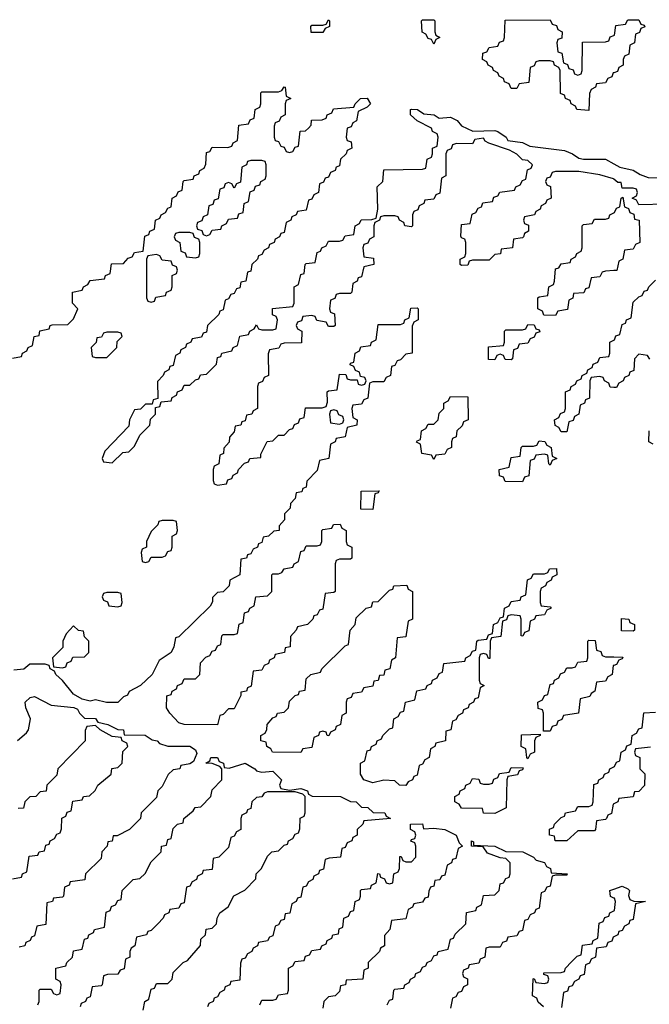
# Model space of a CAD drawing. Header units: inches. Extents: x 2710028 to 2964570, y 496606 to 722708.
# Tile 202 of 228: x 2897856 to 2900128, y 676139 to 679694. Entities that reach past the tile are written whole.
import ezdxf

# ---------------------------------------------------------------- set-up
doc = ezdxf.new("R2010")
doc.units = ezdxf.units.IN
doc.header["$MEASUREMENT"] = 0
doc.layers.add('C8697', color=7, linetype='Continuous')
doc.layers.add('C9607', color=7, linetype='Continuous')

msp = doc.modelspace()

# ---------------------------------------------------------------- linework, layer by layer
at = {"layer": 'C8697', "color": 6}
for points in [[(2898907.3, 679647.3), (2898906, 679670), (2898910, 679674), (2898950, 679674), (2898962, 679678), (2898970, 679694), (2898974, 679690), (2898974, 679670), (2898958, 679662), (2898950, 679648)], [(2899350, 679606), (2899342, 679622), (2899330, 679626), (2899322, 679642), (2899308.4, 679648.4), (2899306, 679690), (2899310, 679694), (2899350, 679694), (2899354, 679690), (2899354, 679650), (2899358, 679638), (2899372, 679630), (2899358, 679622)], [(2898730, 679186), (2898690, 679186), (2898678, 679182), (2898674, 679170), (2898658, 679162), (2898652.7, 679107.3), (2898638, 679102), (2898630, 679086), (2898622, 679102), (2898610, 679106), (2898598, 679102), (2898592.7, 679087.3), (2898578, 679082), (2898572.7, 679047.3), (2898558, 679042), (2898552.7, 679027.3), (2898538, 679022), (2898534, 678990), (2898518, 678982), (2898512.7, 678967.3), (2898498, 678962), (2898494, 678950), (2898498, 678938), (2898512.7, 678932.7), (2898518, 678918), (2898530, 678914), (2898542, 678918), (2898550, 678934), (2898582, 678938), (2898586, 678950), (2898602, 678958), (2898610, 678974), (2898642, 678978), (2898647.3, 678992.7), (2898662, 678998), (2898666, 679030), (2898682, 679038), (2898687.3, 679072.7), (2898702, 679078), (2898707.3, 679092.7), (2898722, 679098), (2898726, 679110), (2898742, 679118), (2898746, 679130), (2898746, 679170), (2898742, 679182)], [(2898470, 678926), (2898430, 678926), (2898418, 678922), (2898414, 678910), (2898418, 678898), (2898434, 678890), (2898438, 678858), (2898452.7, 678852.7), (2898458, 678838), (2898490, 678834), (2898502, 678838), (2898506, 678850), (2898506, 678890), (2898502, 678902), (2898487.3, 678907.3), (2898482, 678922)], [(2898350, 678846), (2898318, 678842), (2898314, 678830), (2898314, 678690), (2898318, 678678), (2898330, 678674), (2898342, 678678), (2898347.3, 678692.7), (2898382, 678698), (2898386, 678710), (2898402, 678718), (2898406, 678730), (2898406, 678770), (2898422, 678778), (2898426, 678790), (2898422, 678802), (2898407.3, 678807.3), (2898402, 678822), (2898370, 678826), (2898362, 678842)], [(2899630, 678466), (2899607.3, 678467.3), (2899602, 678482), (2899590, 678486), (2899578, 678482), (2899570, 678466), (2899547.3, 678467.3), (2899547.3, 678512.7), (2899602, 678518), (2899606, 678530), (2899606, 678570), (2899610, 678574), (2899670, 678574), (2899682, 678578), (2899690, 678594), (2899712.7, 678592.7), (2899718, 678578), (2899730, 678574), (2899732.7, 678567.3), (2899718, 678562), (2899712.7, 678547.3), (2899698, 678542), (2899690, 678526), (2899658, 678522), (2899652.7, 678507.3), (2899638, 678502), (2899634, 678470)], [(2898210, 678566), (2898170, 678566), (2898158, 678562), (2898151.6, 678548.4), (2898134, 678546), (2898131.6, 678528.4), (2898114, 678510), (2898118, 678478), (2898130, 678474), (2898170, 678474), (2898206, 678510), (2898208, 678532), (2898226, 678550), (2898222, 678562)], [(2899350, 678106), (2899342, 678122), (2899307.3, 678127.3), (2899302, 678162), (2899288.4, 678168.4), (2899290, 678174), (2899302, 678178), (2899306, 678210), (2899322, 678218), (2899330, 678234), (2899350, 678234), (2899366, 678250), (2899370, 678274), (2899386, 678290), (2899386, 678310), (2899402, 678318), (2899410, 678334), (2899472.7, 678332.7), (2899474, 678250), (2899458, 678242), (2899452.7, 678227.3), (2899434, 678210), (2899431.6, 678188.4), (2899418, 678182), (2899414, 678170), (2899414, 678150), (2899398, 678142), (2899390, 678126), (2899358, 678122)], [(2898990, 678286), (2898978, 678282), (2898974, 678270), (2898978, 678238), (2899010, 678234), (2899022, 678238), (2899026, 678250), (2899022, 678262), (2899007.3, 678267.3), (2899002, 678282)], [(2899770, 678086), (2899766, 678090), (2899762, 678122), (2899750, 678126), (2899718, 678122), (2899712.7, 678107.3), (2899698, 678102), (2899692.7, 678047.3), (2899678, 678042), (2899670, 678026), (2899607.3, 678027.3), (2899602, 678042), (2899587.3, 678047.3), (2899586, 678070), (2899622, 678078), (2899630, 678114), (2899662, 678118), (2899666, 678150), (2899670, 678154), (2899710, 678154), (2899722, 678158), (2899730, 678174), (2899751.6, 678171.6), (2899758, 678158), (2899774, 678150), (2899778, 678118), (2899794, 678110), (2899778, 678102)], [(2899130, 677926), (2899087.3, 677927.3), (2899088.4, 677991.6), (2899152.7, 677992.7), (2899150, 677986), (2899138, 677982)], [(2898410, 677886), (2898370, 677886), (2898358, 677882), (2898354, 677870), (2898330, 677846), (2898314, 677810), (2898314, 677790), (2898298, 677782), (2898294, 677770), (2898298, 677738), (2898310, 677734), (2898322, 677738), (2898330, 677754), (2898370, 677754), (2898382, 677758), (2898390, 677774), (2898402, 677778), (2898406, 677790), (2898406, 677830), (2898422, 677838), (2898426, 677850), (2898422, 677882)], [(2898570, 677148), (2898450, 677149.2), (2898430, 677155.3), (2898398, 677190), (2898386, 677210), (2898387.3, 677252.7), (2898402, 677258), (2898406, 677270), (2898422, 677278), (2898426, 677290), (2898442, 677298), (2898450, 677314), (2898490, 677314), (2898506, 677330), (2898508.4, 677371.6), (2898527.3, 677392.7), (2898542, 677398), (2898550, 677414), (2898562, 677418), (2898570, 677434), (2898582, 677438), (2898586, 677470), (2898590, 677474), (2898630, 677474), (2898642, 677478), (2898648.4, 677511.6), (2898662, 677518), (2898667.3, 677552.7), (2898682, 677558), (2898686, 677570), (2898702, 677578), (2898708, 677610), (2898750, 677614), (2898766, 677630), (2898766, 677690), (2898770, 677694), (2898790, 677694), (2898802, 677698), (2898810, 677712), (2898842, 677718), (2898846, 677730), (2898862, 677738), (2898870, 677774), (2898882, 677778), (2898890, 677794), (2898930, 677794), (2898942, 677798), (2898946, 677810), (2898946, 677850), (2898950, 677854), (2898982, 677858), (2898988.4, 677871.6), (2899012.7, 677872.7), (2899018, 677858), (2899034, 677850), (2899034, 677810), (2899038, 677798), (2899054, 677790), (2899054, 677750), (2899050, 677746), (2899010, 677746), (2898998, 677742), (2898994, 677730), (2898994, 677630), (2898990, 677626), (2898958, 677622), (2898950, 677566), (2898938, 677562), (2898930, 677546), (2898918, 677542), (2898914, 677530), (2898894, 677510), (2898858, 677502), (2898854, 677490), (2898832.7, 677467.3), (2898832, 677430), (2898814, 677426), (2898812, 677410), (2898778, 677402), (2898774, 677390), (2898758, 677382), (2898754, 677370), (2898738, 677362), (2898730, 677346), (2898698, 677342), (2898691.6, 677288.4), (2898678, 677282), (2898674, 677270), (2898654, 677266), (2898654, 677254), (2898630, 677206), (2898610, 677206), (2898590, 677186), (2898578, 677182)], [(2899671.6, 677468.4), (2899666, 677470), (2899666, 677530), (2899662, 677542), (2899630, 677546), (2899618, 677542), (2899612.7, 677527.3), (2899598, 677522), (2899592.7, 677467.3), (2899558, 677462), (2899554, 677450), (2899552.7, 677387.3), (2899547.3, 677387.3), (2899542, 677402), (2899530, 677406), (2899518, 677402), (2899514, 677390), (2899514, 677310), (2899518, 677298), (2899532, 677290), (2899518, 677282), (2899510, 677246), (2899498, 677242), (2899494, 677230), (2899478, 677222), (2899474, 677210), (2899458, 677202), (2899454, 677190), (2899438, 677182), (2899430, 677166), (2899418, 677162), (2899412, 677130), (2899394, 677126), (2899392, 677090), (2899358, 677082), (2899354, 677070), (2899338, 677062), (2899334, 677030), (2899318, 677022), (2899310, 677006), (2899298, 677002), (2899290, 676966), (2899278, 676962), (2899274, 676950), (2899258, 676942), (2899250, 676928.7), (2899226, 676930), (2899210, 676946), (2899170, 676948), (2899130, 676939), (2899098, 676950), (2899086, 676970), (2899086, 677010), (2899102, 677018), (2899110, 677054), (2899122, 677058), (2899126, 677070), (2899142, 677078), (2899146, 677090), (2899162, 677098), (2899166, 677110), (2899190, 677134), (2899202, 677138), (2899206, 677170), (2899222, 677178), (2899230, 677194), (2899242, 677198), (2899248, 677230), (2899282, 677238), (2899288.8, 677271.1), (2899322, 677278), (2899326, 677290), (2899342, 677298), (2899346, 677310), (2899362, 677318), (2899370, 677334), (2899382, 677338), (2899386, 677370), (2899462, 677378), (2899466, 677390), (2899482, 677398), (2899490, 677414), (2899502, 677418), (2899506, 677450), (2899510, 677454), (2899542, 677458), (2899547.3, 677472.7), (2899562, 677478), (2899566, 677510), (2899582, 677518), (2899590, 677534), (2899602, 677538), (2899606, 677570), (2899622, 677578), (2899630, 677594), (2899662, 677598), (2899666, 677610), (2899682, 677618), (2899688.4, 677671.6), (2899702, 677678), (2899710, 677694), (2899750, 677694), (2899762, 677698), (2899768.4, 677711.6), (2899792.7, 677712.7), (2899794, 677690), (2899778, 677682), (2899774, 677670), (2899758, 677662), (2899754, 677650), (2899738, 677642), (2899734, 677630), (2899734, 677590), (2899738, 677578), (2899770, 677574), (2899774, 677570), (2899758, 677562), (2899750, 677546), (2899718, 677542), (2899714, 677530), (2899698, 677522), (2899692.7, 677487.3), (2899678, 677482)], [(2898210, 677626), (2898170, 677626), (2898158, 677622), (2898154, 677610), (2898158, 677598), (2898172.7, 677592.7), (2898178, 677578), (2898210, 677574), (2898222, 677578), (2898226, 677590), (2898222, 677622)], [(2898971.2, 677108.9), (2898966, 677110), (2898962, 677122), (2898950, 677126), (2898938, 677122), (2898934, 677110), (2898918, 677102), (2898910, 677066), (2898878, 677062), (2898870, 677048.7), (2898768.7, 677050), (2898762, 677062), (2898748, 677070), (2898746, 677086), (2898726, 677090), (2898726, 677110), (2898742, 677118), (2898748, 677132), (2898748.7, 677150), (2898770, 677174), (2898782, 677178), (2898786, 677190), (2898810, 677194), (2898826, 677210), (2898830, 677234), (2898850, 677254), (2898862, 677258), (2898866, 677270), (2898886, 677274), (2898890, 677314), (2898906, 677330), (2898942, 677338), (2898946, 677350), (2899030, 677434), (2899042, 677438), (2899048, 677490), (2899066, 677510), (2899070, 677534), (2899106, 677570), (2899126, 677574), (2899130, 677592), (2899150, 677594), (2899190, 677634), (2899202, 677638), (2899206, 677650), (2899252.7, 677652.7), (2899258, 677638), (2899274, 677630), (2899274, 677530), (2899258, 677522), (2899250, 677466), (2899218, 677462), (2899212, 677390), (2899198, 677382), (2899192, 677350), (2899174, 677346), (2899170, 677328), (2899154, 677326), (2899150, 677308), (2899134, 677306), (2899130, 677288), (2899098, 677282), (2899090, 677266), (2899058, 677262), (2899052.7, 677247.3), (2899038, 677242), (2899034, 677230), (2899034, 677190), (2899018, 677182), (2899014, 677150), (2898998, 677142), (2898994, 677130), (2898978, 677122)], [(2898050, 677506), (2898023.6, 677476.4), (2898012, 677450), (2898012, 677428), (2897974, 677390), (2897978, 677358), (2898010, 677354), (2898022, 677358), (2898027.3, 677372.7), (2898042, 677378), (2898047.3, 677392.7), (2898090, 677394), (2898106, 677410), (2898106, 677450), (2898090, 677466), (2898086, 677486), (2898068.4, 677488.4)], [(2899690, 677026), (2899686, 677030), (2899682, 677062), (2899666, 677070), (2899667.3, 677112.7), (2899734, 677114), (2899734, 677110), (2899718, 677102), (2899714, 677090), (2899714, 677050), (2899698, 677042)], [(2899570, 676828.7), (2899530, 676829), (2899526, 676846), (2899450, 676848), (2899442, 676862), (2899426, 676870), (2899426, 676890), (2899442, 676898), (2899446, 676910), (2899462, 676918), (2899466, 676930), (2899482, 676938), (2899490, 676954), (2899512.7, 676952.7), (2899518, 676938), (2899530, 676934), (2899550, 676934), (2899562, 676938), (2899567.3, 676952.7), (2899582, 676958), (2899587.3, 676972.7), (2899622, 676978), (2899630, 676994), (2899672.7, 676992.7), (2899670, 676986), (2899658, 676982), (2899652.7, 676967.3), (2899618, 676962), (2899614, 676950), (2899611.2, 676848.9)]]:
    msp.add_lwpolyline(points, close=True, dxfattribs=at)
for points in [[(2900000, 679502.7), (2899998, 679502), (2899992.7, 679487.3), (2899978, 679482), (2899970, 679466), (2899938, 679462), (2899934, 679450), (2899918, 679442), (2899912.7, 679427.3), (2899910, 679366), (2899866, 679370), (2899862, 679382), (2899846, 679390), (2899842, 679402), (2899826, 679410), (2899822, 679422), (2899807.3, 679427.3), (2899806, 679510), (2899802, 679522), (2899786, 679530), (2899782, 679542), (2899770, 679546), (2899730, 679546), (2899718, 679542), (2899712.7, 679527.3), (2899698, 679522), (2899692.7, 679467.3), (2899658, 679462), (2899650, 679446), (2899630, 679446), (2899622, 679462), (2899606, 679470), (2899602, 679482), (2899586, 679490), (2899582, 679502), (2899566, 679510), (2899562, 679522), (2899546, 679530), (2899542, 679542), (2899526, 679550), (2899527.3, 679572.7), (2899542, 679578), (2899550, 679594), (2899582, 679598), (2899587.3, 679612.7), (2899602, 679618), (2899606, 679630), (2899607.3, 679692.7), (2899770, 679694), (2899778, 679678), (2899792.7, 679672.7), (2899798, 679658), (2899814, 679650), (2899812.7, 679627.3), (2899798, 679622), (2899794, 679610), (2899798, 679578), (2899812.7, 679572.7), (2899818, 679538), (2899832.7, 679532.7), (2899838, 679518), (2899852.7, 679512.7), (2899858, 679498), (2899870, 679494), (2899882, 679498), (2899886, 679510), (2899887.3, 679612.7), (2899970, 679614), (2899982, 679618), (2899987.3, 679632.7), (2900000, 679637.3)], [(2897830, 678472), (2897862, 678478), (2897866, 678490), (2897882, 678498), (2897886, 678510), (2897902, 678518), (2897908, 678550), (2897926, 678554), (2897928.8, 678571.1), (2897962, 678578), (2897966, 678590), (2897972.7, 678592.7), (2898030, 678594), (2898050, 678614), (2898066, 678650), (2898046, 678670), (2898046, 678710), (2898082, 678718), (2898086, 678730), (2898102, 678738), (2898110, 678752), (2898162, 678758), (2898166, 678770), (2898182, 678778), (2898187.3, 678812.7), (2898230, 678814), (2898247.3, 678832.7), (2898262, 678838), (2898270, 678854), (2898302, 678858), (2898307.3, 678912.7), (2898322, 678918), (2898326, 678930), (2898342, 678938), (2898346, 678970), (2898362, 678978), (2898366, 678990), (2898382, 678998), (2898390, 679014), (2898402, 679018), (2898406, 679050), (2898422, 679058), (2898427.3, 679072.7), (2898442, 679078), (2898446, 679110), (2898450, 679114), (2898482, 679118), (2898486, 679130), (2898502, 679138), (2898506, 679150), (2898522, 679158), (2898527.3, 679172.7), (2898530, 679214), (2898542, 679218), (2898550, 679234), (2898607.3, 679232.7), (2898622, 679238), (2898626, 679250), (2898642, 679258), (2898647.3, 679312.7), (2898682, 679318), (2898687.3, 679332.7), (2898702, 679338), (2898706, 679370), (2898722, 679378), (2898726, 679390), (2898726, 679430), (2898730, 679434), (2898790, 679434), (2898802, 679438), (2898810, 679452), (2898814, 679450), (2898818, 679418), (2898834, 679410), (2898818, 679402), (2898814, 679390), (2898814, 679350), (2898798, 679342), (2898792.7, 679327.3), (2898778, 679322), (2898774, 679310), (2898774, 679270), (2898778, 679258), (2898790, 679254), (2898798, 679238), (2898810, 679234), (2898818, 679218), (2898830, 679214), (2898842, 679218), (2898850, 679234), (2898862, 679238), (2898868.7, 679291.3), (2898887.3, 679292.7), (2898898, 679302), (2898907.3, 679312.7), (2898908.7, 679331.3), (2898947.3, 679332.7), (2898962, 679338), (2898966, 679350), (2898982, 679358), (2898988.4, 679371.6), (2899062, 679378), (2899066, 679390), (2899086, 679410), (2899110, 679410.7), (2899122, 679390), (2899110, 679378), (2899078, 679362), (2899071.6, 679328.4), (2899058, 679322), (2899052.7, 679307.3), (2899038, 679302), (2899034, 679270), (2899038, 679258), (2899052.7, 679252.7), (2899054, 679230), (2899038, 679222), (2899034, 679210), (2899014, 679190), (2899010, 679166), (2898998, 679162), (2898994, 679150), (2898978, 679142), (2898970, 679126), (2898958, 679122), (2898952.7, 679107.3), (2898938, 679102), (2898934, 679070), (2898918, 679062), (2898910, 679046), (2898898, 679042), (2898890, 679006), (2898858, 679002), (2898854, 678990), (2898838, 678982), (2898834, 678970), (2898818, 678962), (2898810, 678926), (2898798, 678922), (2898794, 678910), (2898778, 678902), (2898774, 678890), (2898758, 678882), (2898754, 678870), (2898738, 678862), (2898730, 678846), (2898718, 678842), (2898714, 678830), (2898694, 678810), (2898690, 678786), (2898678, 678782), (2898672, 678750), (2898654, 678746), (2898650, 678726), (2898638, 678722), (2898630, 678706), (2898618, 678702), (2898610, 678686), (2898598, 678682), (2898590, 678646), (2898578, 678642), (2898574, 678630), (2898534, 678590), (2898530, 678566), (2898518, 678562), (2898511.6, 678548.4), (2898478, 678542), (2898474, 678530), (2898458, 678522), (2898454, 678510), (2898438, 678502), (2898434, 678490), (2898418, 678482), (2898410, 678446), (2898398, 678442), (2898394, 678430), (2898378, 678422), (2898374, 678410), (2898352.7, 678387.3), (2898354, 678326), (2898338, 678322), (2898334, 678306), (2898310, 678306), (2898291.6, 678288.4), (2898270, 678286), (2898252, 678250), (2898250, 678226), (2898163.6, 678136.4), (2898154, 678110), (2898158, 678098), (2898190, 678094), (2898228.4, 678131.6), (2898250, 678134), (2898270, 678154), (2898290, 678194), (2898326, 678230), (2898328.4, 678251.6), (2898346, 678270), (2898346, 678294), (2898362, 678298), (2898366, 678314), (2898402, 678318), (2898406, 678330), (2898422, 678338), (2898426, 678350), (2898442, 678358), (2898450, 678374), (2898470, 678374), (2898490, 678394), (2898502, 678398), (2898508.4, 678411.6), (2898530, 678414), (2898566, 678450), (2898570, 678474), (2898582, 678478), (2898586, 678490), (2898622, 678498), (2898626, 678510), (2898642, 678518), (2898650, 678552), (2898682, 678558), (2898686, 678570), (2898702, 678578), (2898710, 678592), (2898718, 678578), (2898730, 678574), (2898770, 678574), (2898782, 678578), (2898786, 678610), (2898782, 678622), (2898768.4, 678628.4), (2898768.4, 678651.6), (2898842, 678658), (2898846, 678670), (2898846, 678730), (2898862, 678738), (2898870, 678774), (2898882, 678778), (2898886, 678810), (2898890, 678814), (2898922, 678818), (2898930, 678854), (2898942, 678858), (2898946, 678870), (2898962, 678878), (2898970, 678894), (2899010, 678894), (2899022, 678898), (2899030, 678914), (2899062, 678918), (2899066, 678950), (2899082, 678958), (2899088.4, 678971.6), (2899127.3, 678972.7), (2899142, 678978), (2899148, 679010), (2899146, 679090), (2899166, 679110), (2899170, 679152), (2899310, 679154), (2899322, 679158), (2899326, 679190), (2899342, 679198), (2899346, 679210), (2899346, 679230), (2899362, 679238), (2899366, 679270), (2899362, 679282), (2899346, 679290), (2899342, 679302), (2899290, 679328.7), (2899266, 679350), (2899266, 679370), (2899270, 679370.7), (2899292, 679370), (2899314.4, 679354.4), (2899352, 679350), (2899370, 679338), (2899410, 679342), (2899434.8, 679330), (2899450, 679311), (2899491.3, 679291.3), (2899570, 679293.4), (2899582, 679290), (2899611, 679270), (2899618, 679258), (2899670, 679250.4), (2899696.8, 679236.8), (2899821.4, 679221.4), (2899851.3, 679210), (2899874, 679194), (2899890.6, 679190.6), (2899970, 679190.4), (2900000, 679173.2)], [(2900000, 679118.1), (2899999, 679119), (2899950, 679134), (2899874, 679146), (2899790, 679146), (2899778, 679142), (2899770, 679126), (2899758, 679122), (2899754, 679110), (2899758, 679098), (2899771.6, 679091.6), (2899774, 679050), (2899758, 679042), (2899754, 679030), (2899738, 679022), (2899734, 679010), (2899718, 679002), (2899714, 678990), (2899678, 678982), (2899674, 678970), (2899678, 678958), (2899691.6, 678951.6), (2899692, 678930), (2899678, 678922), (2899674, 678910), (2899670, 678906), (2899638, 678902), (2899634, 678870), (2899594, 678866), (2899591.2, 678848.9), (2899570, 678846), (2899550, 678826), (2899490, 678826), (2899478, 678822), (2899472.7, 678807.3), (2899450, 678806), (2899446, 678810), (2899446, 678830), (2899462, 678838), (2899466, 678850), (2899466, 678890), (2899462, 678902), (2899450, 678906), (2899447.3, 678912.7), (2899450, 678954), (2899482, 678958), (2899488.4, 678991.6), (2899502, 678998), (2899510, 679014), (2899522, 679018), (2899527.3, 679032.7), (2899562, 679038), (2899567.3, 679052.7), (2899582, 679058), (2899588.4, 679071.6), (2899642, 679078), (2899646, 679090), (2899662, 679098), (2899670, 679114), (2899682, 679118), (2899688.4, 679151.6), (2899702, 679158), (2899706, 679170), (2899690, 679186), (2899670, 679188), (2899650, 679208), (2899623.1, 679223.1), (2899548.7, 679248.7), (2899535.3, 679255.3), (2899530, 679266), (2899498, 679262), (2899490, 679246), (2899432.7, 679247.3), (2899418, 679242), (2899412.7, 679227.3), (2899398, 679222), (2899394, 679210), (2899394, 679130), (2899378, 679122), (2899372.7, 679067.3), (2899358, 679062), (2899350, 679046), (2899318, 679042), (2899314, 679030), (2899298, 679022), (2899292.7, 679007.3), (2899278, 679002), (2899274, 678990), (2899274, 678950), (2899270, 678946), (2899246, 678950), (2899242, 678962), (2899226, 678970), (2899222, 678982), (2899210, 678986), (2899170, 678986), (2899158, 678982), (2899154, 678970), (2899138, 678962), (2899134, 678950), (2899134, 678910), (2899118, 678902), (2899112.7, 678887.3), (2899098, 678882), (2899094, 678870), (2899098, 678838), (2899132.7, 678832.7), (2899134, 678810), (2899098, 678802), (2899090, 678766), (2899078, 678762), (2899074, 678750), (2899058, 678742), (2899054, 678710), (2899050, 678706), (2899010, 678706), (2898998, 678702), (2898992.7, 678687.3), (2898978, 678682), (2898974, 678650), (2898978, 678638), (2898991.6, 678631.6), (2898994, 678590), (2898990, 678586), (2898970, 678586), (2898962, 678602), (2898928.4, 678608.4), (2898922, 678622), (2898910, 678626), (2898878, 678622), (2898872.7, 678607.3), (2898858, 678602), (2898854, 678590), (2898858, 678578), (2898874, 678570), (2898872.7, 678527.3), (2898810, 678526), (2898798, 678522), (2898791.6, 678508.4), (2898758, 678502), (2898752.7, 678487.3), (2898754, 678410), (2898738, 678402), (2898732.7, 678387.3), (2898718, 678382), (2898714, 678370), (2898714, 678290), (2898698, 678282), (2898694, 678270), (2898674, 678266), (2898670, 678246), (2898658, 678242), (2898654, 678230), (2898634, 678226), (2898630, 678206), (2898612.7, 678187.3), (2898611.6, 678168.4), (2898592.7, 678147.3), (2898591.6, 678128.4), (2898578, 678122), (2898574, 678090), (2898558, 678082), (2898554, 678070), (2898554, 678030), (2898558, 678018), (2898570, 678014), (2898602, 678018), (2898607.3, 678032.7), (2898622, 678038), (2898626, 678050), (2898642, 678058), (2898646, 678070), (2898667.3, 678092.7), (2898682, 678098), (2898686, 678110), (2898726, 678114), (2898726, 678126), (2898748.8, 678171.1), (2898770, 678174), (2898790, 678194), (2898810, 678194), (2898830, 678214), (2898842, 678218), (2898847.3, 678232.7), (2898862, 678238), (2898867.3, 678252.7), (2898882, 678258), (2898887.3, 678292.7), (2898947.3, 678292.7), (2898962, 678298), (2898967.3, 678312.7), (2898966, 678350), (2898970, 678354), (2899002, 678358), (2899010, 678414), (2899032.7, 678412.7), (2899038, 678398), (2899050, 678394), (2899074, 678394), (2899078, 678378), (2899090, 678374), (2899102, 678378), (2899106, 678390), (2899102, 678402), (2899086, 678406), (2899082, 678422), (2899067.3, 678427.3), (2899062, 678442), (2899048, 678448), (2899050, 678454), (2899062, 678458), (2899066, 678490), (2899082, 678498), (2899087.3, 678512.7), (2899122, 678518), (2899126, 678530), (2899142, 678538), (2899150, 678594), (2899230, 678594), (2899242, 678598), (2899246, 678610), (2899262, 678618), (2899267.3, 678652.7), (2899290, 678654), (2899294, 678650), (2899294, 678610), (2899278, 678602), (2899272.7, 678587.3), (2899272, 678490), (2899250, 678486), (2899230, 678466), (2899218, 678462), (2899210, 678446), (2899198, 678442), (2899194, 678410), (2899178, 678402), (2899170, 678386), (2899130, 678386), (2899118, 678382), (2899112.7, 678327.3), (2899098, 678322), (2899090, 678306), (2899058, 678302), (2899054, 678290), (2899058, 678258), (2899074, 678250), (2899072, 678230), (2899038, 678222), (2899030, 678188), (2898998, 678182), (2898994, 678170), (2898978, 678162), (2898972, 678110), (2898938, 678102), (2898930, 678066), (2898892, 678028), (2898890, 678006), (2898878, 678002), (2898874, 677990), (2898854, 677986), (2898850, 677966), (2898832.7, 677947.3), (2898832, 677930), (2898812, 677910), (2898811.2, 677888.9), (2898792.7, 677867.3), (2898792, 677850), (2898772.7, 677847.3), (2898754, 677830), (2898734, 677826), (2898730, 677806), (2898718, 677802), (2898714, 677790), (2898698, 677782), (2898690, 677766), (2898678, 677762), (2898674, 677750), (2898654, 677746), (2898650.7, 677689.3), (2898614, 677670), (2898611.3, 677650), (2898590, 677628), (2898570, 677626), (2898552, 677608), (2898552, 677592), (2898543.6, 677576.4), (2898430, 677466), (2898418, 677462), (2898412, 677430), (2898402, 677410), (2898359.6, 677380.4), (2898334, 677330), (2898292, 677290), (2898251.3, 677268.7), (2898244.7, 677255.3), (2898231, 677249), (2898210, 677229.3), (2898169.4, 677229.4), (2898130, 677239), (2898110, 677234), (2898081.2, 677241.2), (2898050, 677259), (2898010, 677308), (2897986, 677330), (2897982, 677342), (2897966, 677350), (2897962, 677362), (2897947.3, 677367.3), (2897892.7, 677367.3), (2897871.2, 677348.9), (2897834.8, 677345.2)], [(2900000, 678788.1), (2899970, 678786), (2899958, 678782), (2899950, 678766), (2899918, 678762), (2899910, 678726), (2899898, 678722), (2899891.6, 678708.4), (2899854, 678706), (2899851.6, 678688.4), (2899838, 678682), (2899832.7, 678647.3), (2899798, 678642), (2899790, 678626), (2899747.3, 678627.3), (2899742, 678642), (2899726, 678650), (2899726, 678690), (2899730, 678694), (2899762, 678698), (2899766, 678730), (2899782, 678738), (2899786, 678750), (2899790, 678794), (2899802, 678798), (2899810, 678812), (2899842, 678818), (2899846, 678830), (2899862, 678838), (2899866, 678850), (2899882, 678858), (2899886, 678870), (2899886, 678950), (2899890, 678954), (2899922, 678958), (2899930, 678974), (2899970, 678974), (2899982, 678978), (2899986, 678990), (2900000, 678997)], [(2900000, 678366.6), (2899987.3, 678367.3), (2899982, 678382), (2899966, 678390), (2899962, 678402), (2899950, 678406), (2899918, 678402), (2899914, 678390), (2899912.7, 678327.3), (2899898, 678322), (2899894, 678310), (2899878, 678302), (2899874, 678270), (2899858, 678262), (2899852.7, 678247.3), (2899838, 678242), (2899830, 678206), (2899810, 678206), (2899802, 678222), (2899788.4, 678228.4), (2899786, 678250), (2899802, 678258), (2899807.3, 678272.7), (2899822, 678278), (2899826, 678290), (2899826, 678350), (2899842, 678358), (2899846, 678370), (2899862, 678378), (2899866, 678390), (2899882, 678398), (2899886, 678410), (2899902, 678418), (2899906, 678430), (2899922, 678438), (2899926, 678450), (2899942, 678458), (2899950, 678474), (2899982, 678478), (2899986, 678490), (2899986, 678530), (2900000, 678537)], [(2900000, 677362.7), (2899998, 677362), (2899994, 677330), (2899978, 677322), (2899970, 677306), (2899938, 677302), (2899932, 677270), (2899918, 677262), (2899914, 677250), (2899878, 677242), (2899872, 677190), (2899818, 677182), (2899812.7, 677167.3), (2899798, 677162), (2899792.7, 677147.3), (2899778, 677142), (2899770, 677126), (2899746, 677126), (2899746, 677190), (2899742, 677202), (2899727.3, 677207.3), (2899726, 677230), (2899742, 677238), (2899750, 677254), (2899762, 677258), (2899770, 677294), (2899782, 677298), (2899786, 677310), (2899802, 677318), (2899807.3, 677332.7), (2899822, 677338), (2899830, 677354), (2899850, 677354), (2899862, 677358), (2899870, 677374), (2899902, 677378), (2899906, 677390), (2899906, 677450), (2899910, 677454), (2899932.7, 677452.7), (2899938, 677418), (2899952.7, 677412.7), (2899958, 677398), (2899970, 677394), (2900000, 677393.4)], [(2897848, 677092), (2897880.4, 677119.6), (2897888, 677130), (2897895.3, 677170), (2897878, 677210), (2897875.3, 677230), (2897893.2, 677246.8), (2897910, 677250.7), (2897970, 677219.1), (2898051.3, 677211.3), (2898064.7, 677204.7), (2898072, 677190), (2898090, 677172), (2898130, 677171), (2898138, 677158), (2898174, 677150), (2898210, 677131), (2898230, 677130.7), (2898232.7, 677112.7), (2898309.3, 677110.7), (2898334, 677094), (2898352, 677090), (2898361, 677081), (2898390, 677071), (2898470, 677070.8), (2898490, 677058), (2898495.3, 677044.7), (2898483.6, 677016.4), (2898470, 677008), (2898438, 677002), (2898434, 676990), (2898410, 676986), (2898391.6, 676968.4), (2898370, 676926), (2898354, 676910), (2898350, 676886), (2898294, 676830), (2898292, 676810), (2898252, 676770), (2898207.3, 676747.3), (2898192.7, 676747.3), (2898190, 676728), (2898174, 676726), (2898172, 676710), (2898152, 676690), (2898150, 676666), (2898094, 676610), (2898091.3, 676588.7), (2898038, 676582), (2898034, 676570), (2898018, 676562), (2898014, 676530), (2898010, 676526), (2897978, 676522), (2897974, 676510), (2897954, 676506), (2897950, 676428), (2897918, 676422), (2897910, 676386), (2897898, 676382), (2897894, 676370), (2897878, 676362), (2897874, 676350), (2897854, 676346)], [(2897830, 676592), (2897862, 676598), (2897866, 676610), (2897882, 676618), (2897890, 676674), (2897922, 676678), (2897926, 676690), (2897946, 676694), (2897950, 676714), (2897962, 676718), (2897966, 676730), (2897982, 676738), (2897990, 676754), (2898002, 676758), (2898007.3, 676772.7), (2898008.4, 676811.6), (2898022, 676818), (2898027.3, 676832.7), (2898042, 676838), (2898047.3, 676872.7), (2898082, 676878), (2898086, 676890), (2898108, 676892), (2898128.4, 676911.6), (2898138, 676930), (2898186, 676970), (2898188.8, 676991.1), (2898210, 676994), (2898226, 677010), (2898228.4, 677051.6), (2898246, 677070), (2898242, 677082), (2898226, 677090), (2898222, 677102), (2898190, 677106), (2898146, 677130), (2898130, 677146), (2898098, 677142), (2898092.7, 677127.3), (2898092, 677090), (2897994, 676990), (2897990, 676966), (2897954, 676930), (2897951.2, 676908.9), (2897930, 676906), (2897914, 676890), (2897892, 676888), (2897874, 676870), (2897870, 676848), (2897850, 676846)], [(2897922, 676138), (2897926, 676150), (2897926, 676190), (2897930, 676194), (2897970, 676194), (2897978, 676178), (2897990, 676174), (2898002, 676178), (2898006, 676210), (2898002, 676222), (2897986, 676230), (2897986, 676270), (2898022, 676278), (2898026, 676290), (2898046, 676310), (2898050, 676332), (2898082, 676338), (2898090, 676374), (2898102, 676378), (2898106, 676390), (2898122, 676398), (2898126, 676410), (2898162, 676418), (2898168.4, 676471.6), (2898182, 676478), (2898187.3, 676492.7), (2898202, 676498), (2898210, 676514), (2898222, 676518), (2898226, 676550), (2898266, 676590), (2898290, 676594), (2898308.4, 676611.6), (2898330, 676654), (2898366, 676690), (2898368, 676710), (2898386, 676714), (2898390, 676734), (2898402, 676738), (2898410, 676774), (2898426, 676790), (2898446, 676794), (2898448, 676810), (2898482, 676838), (2898488.7, 676850), (2898510, 676852), (2898546, 676890), (2898550, 676914), (2898586, 676950), (2898586, 676990), (2898578, 676998), (2898550, 677008.7), (2898528, 677010), (2898542, 677018), (2898546, 677030), (2898570, 677030.8), (2898576, 677016), (2898592, 677010), (2898594, 676994), (2898612, 676992), (2898670, 677010.5), (2898704.7, 676990), (2898710, 676982), (2898730, 676978), (2898770, 676981), (2898801, 676950), (2898794, 676930), (2898798, 676918), (2898830, 676912), (2898870, 676918), (2898894, 676910), (2898898, 676898), (2898911.3, 676891.3), (2899014, 676890), (2899050, 676871), (2899070.5, 676870.5), (2899090, 676851.3), (2899112, 676850), (2899131.3, 676831.3), (2899174, 676830), (2899178, 676818), (2899194, 676810), (2899098, 676802), (2899094, 676790), (2899074, 676770), (2899074, 676750), (2899058, 676742), (2899054, 676730), (2899038, 676722), (2899030, 676706), (2899018, 676702), (2899014, 676670), (2898972.7, 676667.3), (2898958, 676662), (2898952.7, 676627.3), (2898938, 676622), (2898934, 676610), (2898918, 676602), (2898914, 676590), (2898898, 676582), (2898890, 676566), (2898878, 676562), (2898870, 676526), (2898858, 676522), (2898854, 676510), (2898838, 676502), (2898831.2, 676468.9), (2898814, 676466), (2898810, 676446), (2898798, 676442), (2898790, 676426), (2898778, 676422), (2898770, 676386), (2898758, 676382), (2898750, 676368), (2898718, 676362), (2898714, 676350), (2898698, 676342), (2898694, 676330), (2898678, 676322), (2898670, 676306), (2898658, 676302), (2898652.7, 676287.3), (2898650, 676226), (2898618, 676222), (2898614, 676210), (2898598, 676202), (2898594, 676190), (2898578, 676182), (2898570, 676166), (2898558, 676162), (2898554, 676150), (2898538, 676142), (2898534, 676130)], [(2900000, 676863), (2899998, 676862), (2899991.6, 676828.4), (2899978, 676822), (2899974, 676810), (2899970, 676806), (2899938, 676802), (2899934, 676770), (2899930, 676766), (2899870, 676766), (2899830, 676729), (2899788, 676730), (2899786, 676746), (2899768, 676750), (2899768.4, 676771.6), (2899782, 676778), (2899786, 676790), (2899810, 676814), (2899822, 676818), (2899826, 676830), (2899862, 676838), (2899870, 676854), (2899910, 676854), (2899922, 676858), (2899926, 676870), (2899927.3, 676932.7), (2899942, 676938), (2899946, 676950), (2899962, 676958), (2899966, 676970), (2899982, 676978), (2899986, 676990), (2900000, 676997)], [(2898302, 676118), (2898308, 676150), (2898322, 676158), (2898330, 676194), (2898342, 676198), (2898350, 676214), (2898390, 676214), (2898406, 676230), (2898410, 676254), (2898446, 676290), (2898462, 676298), (2898508, 676352), (2898510, 676374), (2898526, 676390), (2898528.8, 676411.1), (2898550, 676414), (2898566, 676430), (2898568, 676450), (2898578, 676470), (2898608.4, 676491.6), (2898629.2, 676530.8), (2898668.4, 676551.6), (2898708, 676592), (2898709.1, 676610.9), (2898728, 676630), (2898750, 676674), (2898766, 676690), (2898790, 676694), (2898810, 676714), (2898822, 676718), (2898826, 676730), (2898842, 676738), (2898850, 676754), (2898862, 676758), (2898867.3, 676772.7), (2898868.4, 676811.6), (2898882, 676818), (2898886, 676830), (2898886, 676890), (2898878, 676898), (2898850, 676906), (2898750, 676906), (2898738, 676902), (2898730, 676888), (2898710, 676886), (2898694, 676870), (2898690, 676846), (2898678, 676842), (2898674, 676830), (2898658, 676822), (2898654, 676810), (2898654, 676770), (2898638, 676762), (2898630, 676746), (2898618, 676742), (2898610, 676706), (2898574, 676670), (2898554, 676666), (2898550, 676626), (2898518, 676622), (2898514, 676610), (2898498, 676602), (2898494, 676590), (2898478, 676582), (2898470, 676566), (2898458, 676562), (2898450, 676506), (2898438, 676502), (2898430, 676486), (2898398, 676482), (2898394, 676470), (2898378, 676462), (2898374, 676450), (2898354, 676430), (2898330, 676406), (2898318, 676402), (2898314, 676390), (2898278, 676382), (2898272, 676350), (2898258, 676342), (2898254, 676330), (2898254, 676310), (2898238, 676302), (2898232.7, 676267.3), (2898218, 676262), (2898210, 676248), (2898172.7, 676247.3), (2898158, 676242), (2898154, 676210), (2898150, 676206), (2898118, 676202), (2898110, 676166), (2898098, 676162), (2898094, 676150), (2898078, 676142), (2898074, 676130)], [(2898722, 676138), (2898730, 676154), (2898770, 676154), (2898782, 676158), (2898790, 676174), (2898822, 676178), (2898826, 676190), (2898826, 676270), (2898842, 676278), (2898850, 676294), (2898882, 676298), (2898887.3, 676312.7), (2898902, 676318), (2898910, 676334), (2898942, 676338), (2898946, 676350), (2898962, 676358), (2898966, 676370), (2898982, 676378), (2898986, 676390), (2899006, 676394), (2899008.4, 676411.6), (2899022, 676418), (2899026, 676450), (2899042, 676458), (2899050, 676474), (2899062, 676478), (2899066, 676510), (2899082, 676518), (2899086, 676530), (2899086, 676550), (2899090, 676554), (2899122, 676558), (2899126, 676570), (2899142, 676578), (2899148.8, 676611.1), (2899154, 676610), (2899158, 676598), (2899172.7, 676592.7), (2899178, 676578), (2899190, 676574), (2899202, 676578), (2899206, 676610), (2899222, 676618), (2899226, 676630), (2899227.3, 676672.7), (2899232.7, 676672.7), (2899238, 676658), (2899250, 676654), (2899270, 676654), (2899286, 676670), (2899286, 676710), (2899282, 676722), (2899268, 676728), (2899270, 676734), (2899282, 676738), (2899286, 676750), (2899282, 676762), (2899266, 676770), (2899266, 676790), (2899310, 676790.6), (2899312.7, 676772.7), (2899350, 676774.8), (2899390, 676770.6), (2899431, 676750), (2899442, 676722), (2899454, 676710), (2899438, 676702), (2899430, 676666), (2899418, 676662), (2899414, 676650), (2899398, 676642), (2899390, 676606), (2899378, 676602), (2899371.6, 676588.4), (2899354, 676586), (2899350, 676566), (2899338, 676562), (2899332, 676548), (2899330, 676526), (2899318, 676522), (2899310, 676508), (2899278, 676502), (2899274, 676490), (2899258, 676482), (2899250, 676448), (2899198, 676442), (2899192, 676410), (2899172.7, 676387.3), (2899172, 676350), (2899158, 676342), (2899154, 676330), (2899114, 676290), (2899114, 676270), (2899098, 676262), (2899094, 676230), (2899034, 676226), (2899032, 676210), (2899014, 676206), (2899010, 676186), (2898994, 676170), (2898970, 676166), (2898954, 676150), (2898950, 676126)], [(2899182, 676138), (2899190, 676154), (2899202, 676158), (2899206, 676190), (2899210, 676194), (2899242, 676198), (2899246, 676210), (2899262, 676218), (2899266, 676230), (2899282, 676238), (2899286, 676250), (2899302, 676258), (2899310, 676274), (2899322, 676278), (2899326, 676290), (2899342, 676298), (2899350, 676314), (2899362, 676318), (2899366, 676330), (2899402, 676338), (2899410, 676374), (2899422, 676378), (2899427.3, 676392.7), (2899466, 676430), (2899468.8, 676471.1), (2899502, 676478), (2899506, 676490), (2899522, 676498), (2899530, 676532), (2899570, 676534), (2899586, 676550), (2899590, 676574), (2899602, 676578), (2899610, 676594), (2899622, 676598), (2899626, 676610), (2899626, 676650), (2899610, 676666), (2899590, 676668), (2899544.7, 676684.7), (2899528, 676708), (2899486, 676710), (2899486, 676730), (2899494, 676726), (2899494, 676714), (2899570, 676710.6), (2899610.8, 676690.8), (2899672, 676690), (2899710.4, 676670.4), (2899719.8, 676659.8), (2899750, 676650.8), (2899756.9, 676636.9), (2899772, 676630), (2899774, 676614), (2899832, 676610), (2899830, 676606), (2899790, 676606), (2899778, 676602), (2899770, 676566), (2899758, 676562), (2899750, 676546), (2899738, 676542), (2899730, 676486), (2899718, 676482), (2899714, 676470), (2899698, 676462), (2899690, 676446), (2899678, 676442), (2899670, 676406), (2899658, 676402), (2899650, 676386), (2899618, 676382), (2899612.7, 676367.3), (2899598, 676362), (2899590, 676346), (2899550, 676346), (2899538, 676342), (2899534, 676310), (2899518, 676302), (2899512.7, 676287.3), (2899478, 676282), (2899474, 676270), (2899458, 676262), (2899454, 676250), (2899458, 676238), (2899471.6, 676231.6), (2899472, 676210), (2899458, 676202), (2899450, 676186), (2899438, 676182), (2899430, 676166), (2899418, 676162), (2899410, 676126)], [(2900000, 676522.9), (2899988.4, 676528.4), (2899986, 676550), (2900000, 676555.1)], [(2899746, 676130), (2899727.3, 676147.3), (2899722, 676162), (2899706, 676170), (2899708.4, 676231.6), (2899712.7, 676232.7), (2899718, 676218), (2899750, 676214), (2899762, 676218), (2899766, 676230), (2899762, 676242), (2899747.3, 676247.3), (2899747.3, 676252.7), (2899810, 676254), (2899822, 676258), (2899826, 676270), (2899847.3, 676292.7), (2899867.3, 676312.7), (2899882, 676318), (2899887.3, 676352.7), (2899922, 676358), (2899926, 676370), (2899942, 676378), (2899947.3, 676432.7), (2899962, 676438), (2899967.3, 676452.7), (2899982, 676458), (2899986, 676470), (2900000, 676477)], [(2900000, 676383), (2899998, 676382), (2899992.7, 676367.3), (2899978, 676362), (2899972.7, 676347.3), (2899938, 676342), (2899934, 676310), (2899918, 676302), (2899912.7, 676287.3), (2899898, 676282), (2899892.7, 676247.3), (2899878, 676242), (2899874, 676230), (2899858, 676222), (2899850, 676206), (2899838, 676202), (2899832.7, 676187.3), (2899818, 676182), (2899811.6, 676128.4)]]:
    msp.add_lwpolyline(points, dxfattribs=at)
at = {"layer": 'C9607', "color": 6}
for points in [[(2900000, 679637.3), (2900002, 679638), (2900007.3, 679672.7), (2900042, 679678), (2900050, 679694), (2900090, 679694), (2900098, 679678), (2900110, 679674), (2900112, 679668), (2900098, 679662), (2900092.7, 679647.3), (2900078, 679642), (2900074, 679610), (2900058, 679602), (2900054, 679570), (2900038, 679562), (2900034, 679550), (2900034, 679530), (2900018, 679522), (2900012.7, 679507.3), (2900000, 679502.7)], [(2900000, 679173.2), (2900021.1, 679161.1), (2900070, 679150.6), (2900094.9, 679134.9), (2900124.5, 679124.5), (2900170, 679123)], [(2900190, 679028), (2900090, 679026), (2900082, 679042), (2900066, 679050), (2900082, 679058), (2900086, 679070), (2900082, 679082), (2900070, 679086), (2900030, 679086), (2900026, 679106), (2900014, 679106), (2900000, 679118.1)], [(2900000, 678997), (2900002, 678998), (2900010, 679014), (2900022, 679018), (2900026, 679050), (2900032.7, 679052.7), (2900038, 679018), (2900052.7, 679012.7), (2900058, 678998), (2900072, 678992), (2900074, 678974), (2900092, 678970), (2900094, 678890), (2900078, 678882), (2900070, 678866), (2900038, 678862), (2900032, 678830), (2900018, 678822), (2900011.2, 678788.9), (2900000, 678788.1)], [(2900000, 678537), (2900002, 678538), (2900007.3, 678552.7), (2900022, 678558), (2900030, 678594), (2900042, 678598), (2900046, 678610), (2900062, 678618), (2900070, 678674), (2900090, 678694), (2900102, 678698), (2900110, 678714), (2900122, 678718), (2900126, 678730), (2900150, 678754)], [(2900130, 678468), (2900122, 678482), (2900090, 678486), (2900074, 678470), (2900072.7, 678427.3), (2900058, 678422), (2900054, 678410), (2900038, 678402), (2900034, 678390), (2900018, 678382), (2900010, 678366), (2900000, 678366.6)], [(2900142, 678162), (2900126, 678170), (2900128, 678210)], [(2900000, 677393.4), (2900032.7, 677392.7), (2900030, 677386), (2900018, 677382), (2900010, 677366), (2900000, 677362.7)], [(2900000, 676997), (2900002, 676998), (2900010, 677014), (2900022, 677018), (2900026, 677050), (2900042, 677058), (2900047.3, 677072.7), (2900062, 677078), (2900066, 677110), (2900082, 677118), (2900090, 677134), (2900102, 677138), (2900108.8, 677191.1), (2900150, 677194)], [(2900132.7, 677067.3), (2900078, 677062), (2900074, 677050), (2900078, 677038), (2900094, 677030), (2900094, 676990), (2900111.6, 676971.6), (2900111, 676929), (2900090, 676908), (2900074, 676906), (2900070, 676888), (2900018, 676882), (2900014, 676870), (2900000, 676863)], [(2900000, 676555.1), (2900030, 676566), (2900050, 676556), (2900056, 676550), (2900052.7, 676532.7), (2900058, 676518), (2900072, 676512), (2900114, 676510), (2900078, 676502), (2900070, 676446), (2900058, 676442), (2900054, 676430), (2900038, 676422), (2900030, 676406), (2900018, 676402), (2900014, 676390), (2900000, 676383)], [(2900000, 676477), (2900002, 676478), (2900006, 676510), (2900002, 676522), (2900000, 676522.9)]]:
    msp.add_lwpolyline(points, dxfattribs=at)
msp.add_lwpolyline([(2900070, 677486), (2900027.3, 677487.3), (2900028, 677532), (2900054, 677530), (2900058, 677518), (2900074, 677510), (2900074, 677490)], close=True, dxfattribs=at)

doc.saveas('drawing.dxf')
